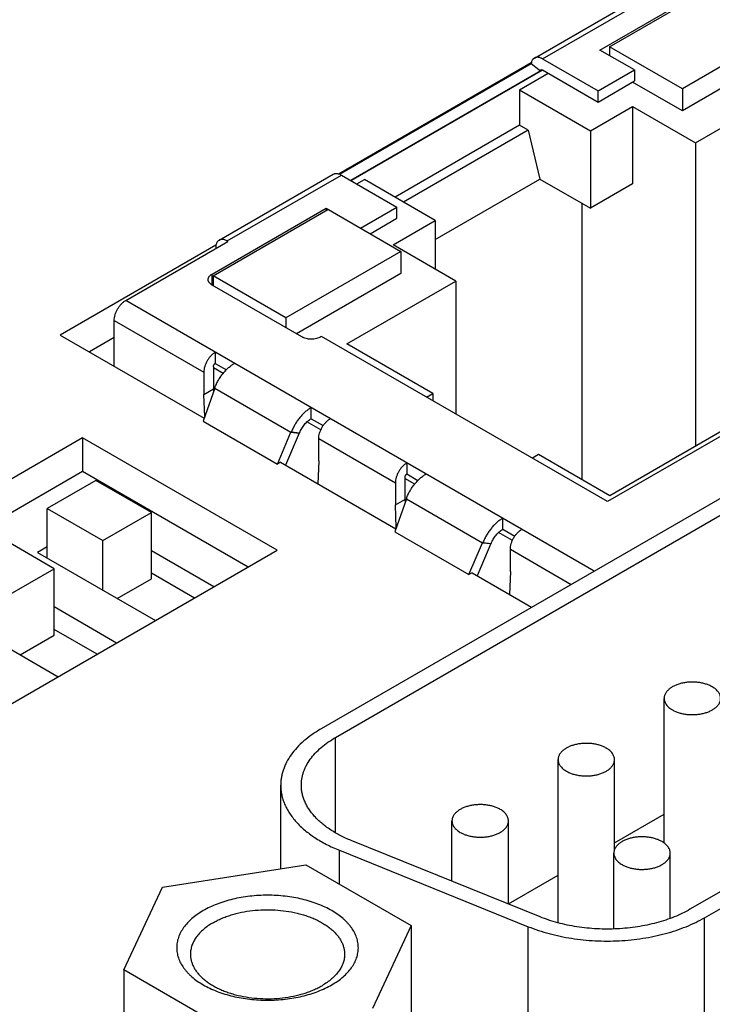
# Model space of a CAD drawing. Header units: inches. Extents: x 0 to 34, y 0 to 22.
# Tile 58 of 103: x 11.366 to 11.869, y 16.616 to 17.331. Entities that reach past the tile are written whole.
import ezdxf

# ---------------------------------------------------------------- set-up
doc = ezdxf.new("R2010")
doc.units = ezdxf.units.IN
doc.header["$LTSCALE"] = 1.87
doc.header["$MEASUREMENT"] = 0
doc.layers.get('0').update_dxf_attribs({"linetype": 'CONTINUOUS'})

msp = doc.modelspace()

# ---------------------------------------------------------------- linework, layer by layer
at = {"color": 7, "linetype": 'CONTINUOUS'}
for p, q in [((11.74003, 17.30337), (11.98278, 17.44354)), ((11.74593, 17.30279), (11.98869, 17.44295)), ((11.79465, 17.31163), (11.88012, 17.36098)), ((11.78769, 17.30922), (11.87051, 17.35704)), ((11.93301, 17.33044), (11.84755, 17.28109)), ((11.81275, 17.29475), (11.78769, 17.30922)), ((11.79465, 17.31163), (11.79465, 17.3052)), ((11.84755, 17.28109), (11.79465, 17.31163)), ((11.93301, 17.31436), (11.84755, 17.26502)), ((11.74593, 17.30279), (11.7863, 17.27948)), ((11.73777, 17.2998), (11.59811, 17.21916)), ((11.59837, 17.21906), (11.7377, 17.29951)), ((11.74456, 17.29421), (11.60653, 17.21451)), ((11.60674, 17.21438), (11.74593, 17.29475)), ((11.7377, 17.29951), (11.74456, 17.29421)), ((11.74456, 17.29421), (11.74495, 17.29485)), ((11.74593, 17.29475), (11.7863, 17.27145)), ((11.7863, 17.27948), (11.81275, 17.29475)), ((11.81275, 17.29475), (11.81275, 17.28672)), ((11.72923, 17.28029), (11.75011, 17.29234)), ((11.7863, 17.27145), (11.81275, 17.28672)), ((11.85701, 17.24187), (11.93621, 17.2876)), ((11.72923, 17.28029), (11.72923, 17.25457)), ((11.72923, 17.28029), (11.78073, 17.25055)), ((11.7863, 17.27145), (11.7863, 17.27948)), ((11.84755, 17.26502), (11.81136, 17.28591)), ((11.84755, 17.28109), (11.84755, 17.26502)), ((11.78073, 17.25055), (11.81136, 17.26823)), ((11.81136, 17.26823), (11.81136, 17.21198)), ((11.81136, 17.26823), (11.85701, 17.24187)), ((11.72923, 17.25457), (11.63875, 17.20233)), ((11.73539, 17.25101), (11.64491, 17.19877)), ((11.73539, 17.25101), (11.72923, 17.25457)), ((11.73539, 17.25101), (11.74399, 17.21552)), ((11.78073, 17.25055), (11.78073, 17.1943)), ((11.85701, 17.24187), (11.85701, 17.02134)), ((11.51092, 17.17109), (11.59388, 17.21899)), ((11.51682, 17.1705), (11.59978, 17.2184)), ((11.59978, 17.2184), (11.64015, 17.1951)), ((11.61092, 17.21197), (11.61648, 17.21519)), ((11.66799, 17.18545), (11.61648, 17.21519)), ((11.66799, 17.17163), (11.74399, 17.21552)), ((11.74399, 17.21552), (11.78073, 17.1943)), ((11.81136, 17.21198), (11.78073, 17.1943)), ((11.50582, 17.14647), (11.58865, 17.19429)), ((11.50652, 17.14527), (11.59004, 17.19349)), ((11.58865, 17.19429), (11.58865, 17.19268)), ((11.58865, 17.19429), (11.64293, 17.16295)), ((11.6137, 17.17983), (11.64015, 17.1951)), ((11.64015, 17.18706), (11.64015, 17.1951)), ((11.77461, 17.19783), (11.77461, 16.99707)), ((11.62066, 17.17581), (11.64015, 17.18706)), ((12.1567, 17.19116), (11.79312, 16.98124)), ((11.63736, 17.16777), (11.66799, 17.18545)), ((11.66799, 17.18545), (11.66799, 17.15009)), ((12.12719, 17.17734), (11.79479, 16.98542)), ((11.50865, 17.16751), (11.3955, 17.10218)), ((11.44305, 17.12726), (11.51738, 17.17018)), ((11.50847, 17.16568), (11.50847, 17.16504)), ((11.51738, 17.17018), (11.51682, 17.1705)), ((11.68302, 17.14141), (11.63736, 17.16777)), ((11.64293, 17.16295), (11.55941, 17.11473)), ((11.64293, 17.16295), (11.64293, 17.14688)), ((11.50582, 17.13844), (11.50582, 17.14647)), ((11.50652, 17.14527), (11.50652, 17.13803)), ((11.55941, 17.11473), (11.50652, 17.14527)), ((11.64293, 17.14688), (11.56707, 17.10307)), ((11.50582, 17.13844), (11.50652, 17.13884)), ((11.57097, 17.10082), (11.50582, 17.13844)), ((11.60382, 17.09568), (11.68302, 17.14141)), ((11.68302, 17.14141), (11.68302, 17.04481)), ((11.78351, 16.93069), (11.44305, 17.12726)), ((11.55941, 17.11473), (11.55941, 17.10749)), ((11.4347, 17.07955), (11.4347, 17.1128)), ((11.4347, 17.1128), (11.49984, 17.07519)), ((11.3955, 17.10218), (11.50014, 17.04176)), ((11.4347, 17.10032), (11.41671, 17.08993)), ((11.58544, 17.10115), (11.58489, 17.10082)), ((11.79312, 16.98124), (11.58544, 17.10115)), ((11.66618, 17.05968), (11.60382, 17.09568)), ((11.50819, 17.08965), (11.50819, 17.08162)), ((11.5068, 17.07921), (11.5068, 17.06313)), ((11.50819, 17.08162), (11.51623, 17.07697)), ((11.49984, 17.07519), (11.49984, 17.05911)), ((11.51387, 17.07432), (11.5068, 17.0784)), ((11.5078, 17.06353), (11.49939, 17.03963)), ((11.49984, 17.05911), (11.5068, 17.06313)), ((11.50049, 17.04274), (11.49984, 17.05911)), ((11.5068, 17.06313), (11.50689, 17.06093)), ((11.50794, 17.06391), (11.50779, 17.064)), ((11.5078, 17.06353), (11.56317, 17.03156)), ((11.66172, 17.0571), (11.66618, 17.05968)), ((11.66618, 17.05968), (11.66618, 17.05453)), ((11.57779, 17.04143), (11.57779, 17.04947)), ((11.49939, 17.03963), (11.55335, 17.00848)), ((11.58486, 17.03333), (11.57479, 17.03914)), ((11.57779, 17.04143), (11.58654, 17.03638)), ((11.55335, 17.00848), (11.56317, 17.03156)), ((11.56919, 17.03102), (11.55924, 17.00764)), ((11.56317, 17.03156), (11.56919, 17.03102)), ((11.56347, 17.03185), (11.56332, 17.03194)), ((11.56347, 17.03185), (11.56944, 17.03115)), ((11.41176, 17.02747), (11.05821, 16.82333)), ((11.41176, 17.02747), (11.41176, 17.00297)), ((11.55318, 16.94581), (11.41176, 17.02747)), ((11.58336, 17.01089), (11.58336, 17.02697)), ((11.58336, 17.02697), (11.63903, 16.99482)), ((11.9456, 17.02428), (11.58498, 16.81606)), ((11.59559, 16.80994), (11.95621, 17.01816)), ((11.74301, 17.01531), (11.73856, 17.01274)), ((11.79479, 16.98542), (11.74301, 17.01531)), ((11.55561, 17.00974), (11.55335, 17.00848)), ((11.55561, 17.00974), (11.63939, 16.96136)), ((11.58336, 17.01089), (11.58266, 16.99412)), ((11.64739, 17.00928), (11.64739, 17.00125)), ((11.41176, 17.00297), (11.07942, 16.81108)), ((11.53197, 16.93356), (11.41176, 17.00297)), ((11.64739, 17.00125), (11.65542, 16.99661)), ((11.42144, 16.99657), (11.38608, 16.97615)), ((11.46174, 16.97329), (11.42144, 16.99657)), ((11.63903, 16.99482), (11.63903, 16.97875)), ((11.64599, 16.99884), (11.64599, 16.98276)), ((11.65306, 16.99395), (11.64599, 16.99803)), ((11.64701, 16.98316), (11.63865, 16.95923)), ((11.63903, 16.97875), (11.64599, 16.98276)), ((11.63969, 16.9622), (11.63903, 16.97875)), ((11.64599, 16.98276), (11.64608, 16.98051)), ((11.64699, 16.98363), (11.64715, 16.98354)), ((11.64701, 16.98316), (11.70235, 16.9512)), ((11.38608, 16.94023), (11.38608, 16.97615)), ((11.38608, 16.97615), (11.42639, 16.95288)), ((11.42639, 16.95288), (11.46174, 16.97329)), ((11.46174, 16.92512), (11.46174, 16.97329)), ((11.71698, 16.96106), (11.71698, 16.9691)), ((11.63865, 16.95923), (11.69248, 16.92815)), ((11.72405, 16.95296), (11.71399, 16.95877)), ((11.71698, 16.96106), (11.72574, 16.95601)), ((11.39103, 16.93247), (11.35073, 16.95574)), ((11.42639, 16.91696), (11.42639, 16.95288)), ((11.69248, 16.92815), (11.70235, 16.9512)), ((11.70838, 16.95066), (11.69838, 16.9273)), ((11.70235, 16.9512), (11.70838, 16.95066)), ((11.70251, 16.95157), (11.70267, 16.95148)), ((11.70267, 16.95148), (11.70863, 16.95079)), ((11.19963, 16.74168), (11.55318, 16.94581)), ((11.38608, 16.94839), (11.37901, 16.94431)), ((11.37901, 16.94431), (11.4648, 16.89478)), ((11.50723, 16.91928), (11.46174, 16.94553)), ((11.72255, 16.93053), (11.72255, 16.9466)), ((11.72255, 16.9466), (11.7668, 16.92105)), ((11.35568, 16.91205), (11.39103, 16.93247)), ((11.39103, 16.8843), (11.39103, 16.93247)), ((11.49308, 16.91111), (11.46174, 16.92921)), ((11.69474, 16.9294), (11.69248, 16.92815)), ((11.69474, 16.9294), (11.73801, 16.90442)), ((11.72255, 16.93053), (11.72186, 16.91375)), ((11.43699, 16.91083), (11.46174, 16.92512)), ((11.3083, 16.90348), (11.39409, 16.85395)), ((11.43651, 16.87845), (11.39103, 16.90471)), ((11.42237, 16.87028), (11.39103, 16.88838)), ((11.36628, 16.87001), (11.39103, 16.8843)), ((12.17252, 16.86951), (11.85304, 16.68505)), ((11.86365, 16.67892), (12.18313, 16.86339)), ((11.83431, 16.73323), (11.83431, 16.83828)), ((11.59559, 16.74058), (11.59559, 16.80994)), ((11.75724, 16.67524), (11.75724, 16.79378)), ((11.79824, 16.72836), (11.79824, 16.79378)), ((11.55569, 16.71452), (11.55569, 16.77524)), ((11.79824, 16.73344), (11.83431, 16.75427)), ((11.68016, 16.70543), (11.68016, 16.74927)), ((11.72116, 16.68886), (11.72116, 16.74927)), ((11.74418, 16.67955), (11.60694, 16.73504)), ((11.59833, 16.70335), (11.59833, 16.72794)), ((11.59833, 16.72794), (11.73558, 16.67245)), ((11.79775, 16.67078), (11.79775, 16.72588)), ((11.83875, 16.67843), (11.83875, 16.72588)), ((11.46977, 16.70123), (11.57406, 16.71736)), ((11.57406, 16.71736), (11.6504, 16.67328)), ((11.72116, 16.68894), (11.75724, 16.70977)), ((11.44183, 16.64102), (11.46977, 16.70123)), ((11.86365, 16.5133), (11.86365, 16.67892)), ((11.6504, 16.67328), (11.62246, 16.61307)), ((11.6504, 16.67328), (11.6504, 16.5202)), ((11.73558, 16.50551), (11.73558, 16.67245)), ((11.44183, 16.64102), (11.44183, 16.48793)), ((11.51817, 16.59694), (11.44183, 16.64102))]:
    msp.add_line(p, q, dxfattribs=at)
for centre, radius, start, end in [((11.54245, 17.05083), 0.0369, 159.44837, 159.86831), ((11.54488, 17.04991), 0.03951, 159.23903, 159.4354), ((11.60074, 17.01616), 0.0406, 157.14066, 157.71022), ((11.5864, 17.0237), 0.0187, 156.69001, 156.92983), ((11.60836, 17.01425), 0.04261, 156.59916, 156.71408), ((11.68146, 16.97058), 0.03668, 159.52442, 159.94695), ((11.68444, 16.96945), 0.03987, 159.31377, 159.50842), ((11.7403, 16.93558), 0.04104, 157.06667, 157.63008), ((11.72487, 16.94359), 0.01794, 156.54134, 156.79118)]:
    msp.add_arc(centre, radius, start, end, dxfattribs=at)
for points, knots in [([(10.02726, 16.70187), (10.11359, 16.76145), (10.28854, 16.87946), (10.55607, 17.05203), (10.83013, 17.22112), (11.11058, 17.38663), (11.39727, 17.54849), (11.69008, 17.70662), (11.98885, 17.86095), (12.19089, 17.96075), (12.29286, 18.01)], [0, 0, 0, 0, 0.120166, 0.241737, 0.364703, 0.489054, 0.614777, 0.741854, 0.870268, 1, 1, 1, 1]), ([(10.52661, 17.00262), (10.59696, 17.04755), (10.73904, 17.13668), (10.95516, 17.26763), (11.1752, 17.39638), (11.39908, 17.5229), (11.62675, 17.64716), (11.85812, 17.7691), (12.09314, 17.88871), (12.25156, 17.96655), (12.33136, 18.00507)], [0, 0, 0, 0, 0.121238, 0.243569, 0.366985, 0.491479, 0.617038, 0.743653, 0.871311, 1, 1, 1, 1]), ([(11.74003, 17.30337), (11.73988, 17.30329), (11.73958, 17.30309), (11.73918, 17.30273), (11.73882, 17.30232), (11.73839, 17.30169), (11.73796, 17.30075), (11.73777, 17.29994), (11.7377, 17.29951)], [0, 0, 0, 0, 0.113083, 0.227497, 0.344497, 0.465199, 0.720876, 1, 1, 1, 1]), ([(11.74593, 17.30279), (11.74567, 17.30294), (11.74514, 17.30322), (11.74433, 17.30355), (11.74353, 17.30379), (11.74275, 17.30392), (11.74201, 17.30394), (11.7413, 17.30386), (11.74063, 17.30368), (11.74022, 17.30349), (11.74003, 17.30337)], [0, 0, 0, 0, 0.148603, 0.289508, 0.422728, 0.548649, 0.668006, 0.781943, 0.89199, 1, 1, 1, 1]), ([(11.74495, 17.29485), (11.74498, 17.29487), (11.74505, 17.2949), (11.7452, 17.29494), (11.74541, 17.29495), (11.74568, 17.29488), (11.74585, 17.2948), (11.74593, 17.29475)], [0, 0, 0, 0, 0.108159, 0.218359, 0.451364, 0.710406, 1, 1, 1, 1]), ([(11.59388, 17.21899), (11.59407, 17.2191), (11.59448, 17.21929), (11.59515, 17.21948), (11.59585, 17.21956), (11.5966, 17.21953), (11.59737, 17.2194), (11.59817, 17.21917), (11.59898, 17.21883), (11.59951, 17.21856), (11.59978, 17.2184)], [0, 0, 0, 0, 0.10801, 0.218057, 0.331994, 0.451351, 0.577272, 0.710492, 0.851397, 1, 1, 1, 1]), ([(11.51682, 17.1705), (11.51655, 17.17066), (11.51602, 17.17094), (11.51521, 17.17127), (11.51442, 17.1715), (11.51364, 17.17163), (11.51289, 17.17166), (11.51219, 17.17158), (11.51152, 17.17139), (11.51111, 17.1712), (11.51092, 17.17109)], [0, 0, 0, 0, 0.148605, 0.289507, 0.422728, 0.548649, 0.668006, 0.781943, 0.89199, 1, 1, 1, 1]), ([(11.51092, 17.17109), (11.51072, 17.17098), (11.51035, 17.17072), (11.50986, 17.17023), (11.50943, 17.16966), (11.50908, 17.169), (11.50881, 17.16826), (11.50861, 17.16746), (11.50849, 17.16659), (11.50847, 17.16599), (11.50847, 17.16568)], [0, 0, 0, 0, 0.108013, 0.218062, 0.332, 0.451358, 0.577278, 0.710498, 0.851398, 1, 1, 1, 1]), ([(11.50294, 17.14245), (11.50294, 17.14264), (11.50297, 17.14302), (11.50312, 17.14357), (11.50336, 17.14412), (11.50369, 17.14465), (11.5041, 17.14515), (11.5046, 17.14563), (11.50518, 17.14608), (11.5056, 17.14634), (11.50582, 17.14647)], [0, 0, 0, 0, 0.108015, 0.218066, 0.332005, 0.451364, 0.577285, 0.710502, 0.851405, 1, 1, 1, 1]), ([(11.50582, 17.13844), (11.5056, 17.13856), (11.50518, 17.13883), (11.5046, 17.13928), (11.5041, 17.13976), (11.50369, 17.14026), (11.50336, 17.14079), (11.50312, 17.14133), (11.50297, 17.14189), (11.50294, 17.14227), (11.50294, 17.14245)], [0, 0, 0, 0, 0.148595, 0.289498, 0.422715, 0.548636, 0.667995, 0.781934, 0.891985, 1, 1, 1, 1]), ([(11.4347, 17.1128), (11.4347, 17.11346), (11.43482, 17.11483), (11.4353, 17.11691), (11.43607, 17.11901), (11.43711, 17.12105), (11.43836, 17.12297), (11.43979, 17.12469), (11.44135, 17.12614), (11.44248, 17.12693), (11.44305, 17.12726)], [0, 0, 0, 0, 0.114153, 0.237322, 0.36697, 0.499995, 0.63302, 0.762671, 0.885843, 1, 1, 1, 1]), ([(11.58489, 17.10082), (11.58441, 17.10055), (11.58337, 17.10006), (11.58167, 17.09955), (11.57984, 17.09923), (11.57793, 17.09912), (11.57602, 17.09923), (11.57418, 17.09955), (11.57249, 17.10006), (11.57144, 17.10055), (11.57097, 17.10082)], [0, 0, 0, 0, 0.114157, 0.237327, 0.366976, 0.5, 0.633024, 0.762673, 0.885843, 1, 1, 1, 1]), ([(11.50819, 17.08965), (11.50762, 17.08932), (11.50649, 17.08853), (11.50494, 17.08708), (11.5035, 17.08536), (11.50225, 17.08344), (11.50121, 17.08139), (11.50044, 17.07929), (11.49996, 17.07722), (11.49984, 17.07585), (11.49984, 17.07519)], [0, 0, 0, 0, 0.114157, 0.237329, 0.36698, 0.500005, 0.63303, 0.762678, 0.885847, 1, 1, 1, 1]), ([(11.5068, 17.07921), (11.5068, 17.07932), (11.50682, 17.07954), (11.5069, 17.07989), (11.50703, 17.08024), (11.5072, 17.08058), (11.50741, 17.0809), (11.50765, 17.08119), (11.50791, 17.08143), (11.5081, 17.08156), (11.50819, 17.08162)], [0, 0, 0, 0, 0.114155, 0.237321, 0.366971, 0.499995, 0.633019, 0.762672, 0.885841, 1, 1, 1, 1]), ([(11.50779, 17.064), (11.50817, 17.06493), (11.50899, 17.06677), (11.51042, 17.06943), (11.51205, 17.07198), (11.51384, 17.07437), (11.51577, 17.07657), (11.5178, 17.07853), (11.5199, 17.08022), (11.52137, 17.08119), (11.52211, 17.08162)], [0, 0, 0, 0, 0.130185, 0.261664, 0.392998, 0.522744, 0.649514, 0.772026, 0.889155, 1, 1, 1, 1]), ([(11.57779, 17.04947), (11.57705, 17.04904), (11.57558, 17.04808), (11.57348, 17.04638), (11.57145, 17.04442), (11.56952, 17.04223), (11.56773, 17.03983), (11.5661, 17.03729), (11.56466, 17.03462), (11.56384, 17.03278), (11.56347, 17.03185)], [0, 0, 0, 0, 0.110845, 0.227974, 0.350486, 0.477256, 0.607002, 0.738336, 0.869815, 1, 1, 1, 1]), ([(11.56944, 17.03115), (11.56965, 17.0317), (11.57013, 17.03277), (11.57097, 17.03433), (11.57192, 17.03581), (11.57296, 17.03721), (11.57409, 17.03849), (11.57527, 17.03963), (11.5765, 17.04062), (11.57736, 17.04118), (11.57779, 17.04143)], [0, 0, 0, 0, 0.130185, 0.261664, 0.392998, 0.522743, 0.649514, 0.772026, 0.889155, 1, 1, 1, 1]), ([(11.58336, 17.02697), (11.58336, 17.02763), (11.58348, 17.029), (11.58396, 17.03107), (11.58473, 17.03317), (11.58576, 17.03522), (11.58702, 17.03714), (11.58845, 17.03886), (11.59001, 17.04031), (11.59114, 17.0411), (11.59171, 17.04143)], [0, 0, 0, 0, 0.114153, 0.237322, 0.36697, 0.499995, 0.63302, 0.762671, 0.885843, 1, 1, 1, 1]), ([(11.64739, 17.00928), (11.64681, 17.00895), (11.64568, 17.00816), (11.64413, 17.00671), (11.6427, 17.00499), (11.64144, 17.00307), (11.64041, 17.00102), (11.63964, 16.99892), (11.63915, 16.99685), (11.63903, 16.99548), (11.63903, 16.99482)], [0, 0, 0, 0, 0.114157, 0.237329, 0.36698, 0.500005, 0.63303, 0.762678, 0.885847, 1, 1, 1, 1]), ([(11.64599, 16.99884), (11.64599, 16.99895), (11.64601, 16.99918), (11.64609, 16.99952), (11.64622, 16.99987), (11.64639, 17.00021), (11.6466, 17.00053), (11.64684, 17.00082), (11.6471, 17.00106), (11.64729, 17.00119), (11.64739, 17.00125)], [0, 0, 0, 0, 0.114155, 0.237321, 0.366971, 0.499995, 0.633019, 0.762672, 0.885841, 1, 1, 1, 1]), ([(11.64699, 16.98363), (11.64736, 16.98456), (11.64818, 16.9864), (11.64962, 16.98906), (11.65124, 16.99161), (11.65304, 16.994), (11.65496, 16.9962), (11.65699, 16.99816), (11.6591, 16.99986), (11.66057, 17.00082), (11.6613, 17.00125)], [0, 0, 0, 0, 0.130185, 0.261664, 0.392998, 0.522744, 0.649514, 0.772026, 0.889155, 1, 1, 1, 1]), ([(11.71698, 16.9691), (11.71624, 16.96867), (11.71477, 16.96771), (11.71267, 16.96601), (11.71064, 16.96405), (11.70871, 16.96186), (11.70692, 16.95947), (11.70529, 16.95692), (11.70386, 16.95425), (11.70304, 16.95241), (11.70267, 16.95148)], [0, 0, 0, 0, 0.110845, 0.227974, 0.350486, 0.477256, 0.607002, 0.738336, 0.869815, 1, 1, 1, 1]), ([(11.70863, 16.95079), (11.70885, 16.95133), (11.70933, 16.9524), (11.71016, 16.95396), (11.71111, 16.95544), (11.71216, 16.95684), (11.71328, 16.95812), (11.71447, 16.95926), (11.71569, 16.96025), (11.71655, 16.96081), (11.71698, 16.96106)], [0, 0, 0, 0, 0.130185, 0.261664, 0.392998, 0.522743, 0.649514, 0.772026, 0.889155, 1, 1, 1, 1]), ([(11.72255, 16.9466), (11.72255, 16.94726), (11.72267, 16.94863), (11.72315, 16.9507), (11.72393, 16.9528), (11.72496, 16.95485), (11.72622, 16.95677), (11.72765, 16.95849), (11.7292, 16.95994), (11.73033, 16.96073), (11.7309, 16.96106)], [0, 0, 0, 0, 0.114153, 0.237322, 0.36697, 0.499995, 0.63302, 0.762671, 0.885843, 1, 1, 1, 1]), ([(11.86931, 16.84665), (11.86857, 16.84707), (11.86699, 16.84785), (11.86445, 16.84877), (11.86169, 16.84947), (11.8588, 16.84993), (11.85581, 16.85014), (11.85281, 16.8501), (11.84985, 16.84981), (11.84699, 16.84926), (11.8443, 16.84849), (11.84184, 16.8475), (11.83965, 16.8463), (11.83806, 16.84514), (11.83697, 16.84413), (11.83606, 16.84312), (11.83532, 16.84203), (11.8348, 16.84089), (11.83452, 16.84002), (11.83435, 16.83915), (11.83431, 16.83857), (11.83431, 16.83828)], [0, 0, 0, 0, 0.062381, 0.128715, 0.198304, 0.270276, 0.343649, 0.417376, 0.490396, 0.561679, 0.630272, 0.695357, 0.756302, 0.812737, 0.839262, 0.864684, 0.912458, 0.935103, 0.957108, 0.978668, 1, 1, 1, 1]), ([(11.87531, 16.83828), (11.87531, 16.83867), (11.87524, 16.83945), (11.87494, 16.84061), (11.87445, 16.84175), (11.87376, 16.84284), (11.87289, 16.8439), (11.87185, 16.84489), (11.87065, 16.84582), (11.86977, 16.84638), (11.86931, 16.84665)], [0, 0, 0, 0, 0.108015, 0.218066, 0.332005, 0.451364, 0.577284, 0.710504, 0.851399, 1, 1, 1, 1]), ([(11.83431, 16.83828), (11.83431, 16.83789), (11.83438, 16.8371), (11.83468, 16.83594), (11.83518, 16.83481), (11.83586, 16.83371), (11.83673, 16.83266), (11.83777, 16.83166), (11.83897, 16.83073), (11.83985, 16.83017), (11.84032, 16.82991)], [0, 0, 0, 0, 0.108015, 0.218066, 0.332005, 0.451364, 0.577284, 0.710504, 0.851399, 1, 1, 1, 1]), ([(11.84032, 16.82991), (11.84105, 16.82948), (11.84263, 16.8287), (11.84518, 16.82778), (11.84793, 16.82708), (11.85083, 16.82662), (11.85381, 16.82641), (11.85681, 16.82646), (11.85978, 16.82675), (11.86263, 16.82729), (11.86532, 16.82807), (11.86779, 16.82906), (11.86998, 16.83025), (11.87157, 16.83141), (11.87265, 16.83242), (11.87356, 16.83343), (11.8743, 16.83452), (11.87483, 16.83567), (11.87511, 16.83653), (11.87527, 16.8374), (11.87531, 16.83799), (11.87531, 16.83828)], [0, 0, 0, 0, 0.062381, 0.128715, 0.198304, 0.270276, 0.343649, 0.417376, 0.490396, 0.561679, 0.630272, 0.695357, 0.756302, 0.812737, 0.839262, 0.864684, 0.912458, 0.935103, 0.957108, 0.978668, 1, 1, 1, 1]), ([(11.58498, 16.81606), (11.58272, 16.81476), (11.57843, 16.81204), (11.57256, 16.8075), (11.56749, 16.80264), (11.56326, 16.79751), (11.56043, 16.79299), (11.55866, 16.7893), (11.55758, 16.78653), (11.55674, 16.78373), (11.55613, 16.78091), (11.55577, 16.77808), (11.55569, 16.77618), (11.55569, 16.77524)], [0, 0, 0, 0, 0.148563, 0.289416, 0.422602, 0.548488, 0.667814, 0.725399, 0.781805, 0.837237, 0.891918, 0.946088, 1, 1, 1, 1]), ([(11.57069, 16.77524), (11.57069, 16.77604), (11.57076, 16.77765), (11.57107, 16.78006), (11.57158, 16.78246), (11.5723, 16.78484), (11.57321, 16.78719), (11.57472, 16.79033), (11.57712, 16.79417), (11.58072, 16.79853), (11.58503, 16.80266), (11.59002, 16.80652), (11.59367, 16.80883), (11.59559, 16.80994)], [0, 0, 0, 0, 0.053912, 0.108082, 0.162763, 0.218195, 0.274601, 0.332186, 0.451512, 0.577397, 0.710583, 0.851436, 1, 1, 1, 1]), ([(11.79223, 16.80215), (11.7915, 16.80257), (11.78992, 16.80335), (11.78737, 16.80427), (11.78462, 16.80497), (11.78172, 16.80543), (11.77874, 16.80564), (11.77573, 16.8056), (11.77277, 16.8053), (11.76992, 16.80476), (11.76723, 16.80399), (11.76476, 16.80299), (11.76257, 16.8018), (11.76098, 16.80064), (11.7599, 16.79963), (11.75899, 16.79862), (11.75825, 16.79753), (11.75772, 16.79638), (11.75744, 16.79552), (11.75727, 16.79465), (11.75724, 16.79407), (11.75724, 16.79378)], [0, 0, 0, 0, 0.062381, 0.128715, 0.198304, 0.270276, 0.343649, 0.417376, 0.490396, 0.561679, 0.630272, 0.695357, 0.756302, 0.812737, 0.839262, 0.864684, 0.912458, 0.935103, 0.957108, 0.978668, 1, 1, 1, 1]), ([(11.79824, 16.79378), (11.79824, 16.79416), (11.79817, 16.79495), (11.79787, 16.79611), (11.79737, 16.79724), (11.79669, 16.79834), (11.79582, 16.79939), (11.79478, 16.80039), (11.79357, 16.80132), (11.79269, 16.80188), (11.79223, 16.80215)], [0, 0, 0, 0, 0.108015, 0.218066, 0.332005, 0.451364, 0.577284, 0.710504, 0.851399, 1, 1, 1, 1]), ([(11.75724, 16.79378), (11.75724, 16.79339), (11.7573, 16.7926), (11.7576, 16.79144), (11.7581, 16.79031), (11.75879, 16.78921), (11.75966, 16.78816), (11.7607, 16.78716), (11.7619, 16.78623), (11.76278, 16.78567), (11.76324, 16.78541)], [0, 0, 0, 0, 0.108015, 0.218066, 0.332005, 0.451364, 0.577284, 0.710504, 0.851399, 1, 1, 1, 1]), ([(11.76324, 16.78541), (11.76398, 16.78498), (11.76556, 16.7842), (11.7681, 16.78328), (11.77085, 16.78258), (11.77375, 16.78212), (11.77673, 16.78191), (11.77974, 16.78195), (11.7827, 16.78225), (11.78556, 16.78279), (11.78825, 16.78356), (11.79071, 16.78456), (11.7929, 16.78575), (11.79449, 16.78691), (11.79557, 16.78792), (11.79649, 16.78893), (11.79723, 16.79002), (11.79775, 16.79117), (11.79803, 16.79203), (11.7982, 16.7929), (11.79824, 16.79349), (11.79824, 16.79378)], [0, 0, 0, 0, 0.062381, 0.128715, 0.198304, 0.270276, 0.343649, 0.417376, 0.490396, 0.561679, 0.630272, 0.695357, 0.756302, 0.812737, 0.839262, 0.864684, 0.912458, 0.935103, 0.957108, 0.978668, 1, 1, 1, 1]), ([(11.55569, 16.77524), (11.55569, 16.77408), (11.55581, 16.77176), (11.55635, 16.7683), (11.55726, 16.76486), (11.55852, 16.76146), (11.56012, 16.75812), (11.56277, 16.75367), (11.56607, 16.74945), (11.56992, 16.74549), (11.57316, 16.74257), (11.5767, 16.73977), (11.58052, 16.7371), (11.58462, 16.73457), (11.58896, 16.73219), (11.59355, 16.72996), (11.59671, 16.7286), (11.59833, 16.72794)], [0, 0, 0, 0, 0.051397, 0.10316, 0.155644, 0.209179, 0.26406, 0.320544, 0.439039, 0.501435, 0.566027, 0.632861, 0.701948, 0.773268, 0.84677, 0.922381, 1, 1, 1, 1]), ([(11.60694, 16.73504), (11.60422, 16.73613), (11.60027, 16.73793), (11.59528, 16.74067), (11.5918, 16.74282), (11.58855, 16.74509), (11.58554, 16.74747), (11.58278, 16.74995), (11.57951, 16.75332), (11.57671, 16.75691), (11.57446, 16.76069), (11.57309, 16.76353), (11.57202, 16.76642), (11.57125, 16.76934), (11.57079, 16.77228), (11.57069, 16.77426), (11.57069, 16.77524)], [0, 0, 0, 0, 0.153195, 0.2267, 0.298022, 0.367112, 0.433949, 0.498544, 0.560943, 0.679443, 0.735929, 0.790813, 0.84435, 0.896836, 0.948601, 1, 1, 1, 1]), ([(11.71516, 16.75764), (11.71442, 16.75807), (11.71284, 16.75885), (11.7103, 16.75977), (11.70755, 16.76047), (11.70465, 16.76093), (11.70166, 16.76114), (11.69866, 16.7611), (11.6957, 16.7608), (11.69284, 16.76026), (11.69015, 16.75949), (11.68769, 16.75849), (11.6855, 16.7573), (11.68391, 16.75614), (11.68282, 16.75513), (11.68191, 16.75412), (11.68117, 16.75303), (11.68065, 16.75188), (11.68037, 16.75102), (11.6802, 16.75015), (11.68016, 16.74957), (11.68016, 16.74927)], [0, 0, 0, 0, 0.062381, 0.128715, 0.198304, 0.270276, 0.343649, 0.417376, 0.490396, 0.561679, 0.630272, 0.695357, 0.756302, 0.812737, 0.839262, 0.864684, 0.912458, 0.935103, 0.957108, 0.978668, 1, 1, 1, 1]), ([(11.72116, 16.74927), (11.72116, 16.74966), (11.72109, 16.75045), (11.72079, 16.75161), (11.7203, 16.75274), (11.71961, 16.75384), (11.71874, 16.75489), (11.7177, 16.75589), (11.7165, 16.75682), (11.71562, 16.75738), (11.71516, 16.75764)], [0, 0, 0, 0, 0.108015, 0.218066, 0.332005, 0.451364, 0.577284, 0.710504, 0.851399, 1, 1, 1, 1]), ([(11.68016, 16.74927), (11.68016, 16.74889), (11.68023, 16.7481), (11.68053, 16.74694), (11.68103, 16.74581), (11.68171, 16.74471), (11.68258, 16.74366), (11.68362, 16.74266), (11.68482, 16.74173), (11.6857, 16.74117), (11.68617, 16.7409)], [0, 0, 0, 0, 0.108015, 0.218066, 0.332005, 0.451364, 0.577284, 0.710504, 0.851399, 1, 1, 1, 1]), ([(11.68617, 16.7409), (11.6869, 16.74048), (11.68848, 16.7397), (11.69103, 16.73878), (11.69378, 16.73808), (11.69668, 16.73762), (11.69966, 16.73741), (11.70266, 16.73745), (11.70563, 16.73775), (11.70848, 16.73829), (11.71117, 16.73906), (11.71364, 16.74006), (11.71583, 16.74125), (11.71742, 16.74241), (11.7185, 16.74342), (11.71941, 16.74443), (11.72015, 16.74552), (11.72068, 16.74667), (11.72096, 16.74753), (11.72112, 16.7484), (11.72116, 16.74898), (11.72116, 16.74927)], [0, 0, 0, 0, 0.062381, 0.128715, 0.198304, 0.270276, 0.343649, 0.417376, 0.490396, 0.561679, 0.630272, 0.695357, 0.756302, 0.812737, 0.839262, 0.864684, 0.912458, 0.935103, 0.957108, 0.978668, 1, 1, 1, 1]), ([(11.83275, 16.73425), (11.83201, 16.73468), (11.83043, 16.73545), (11.82789, 16.73638), (11.82514, 16.73707), (11.82224, 16.73753), (11.81926, 16.73775), (11.81625, 16.7377), (11.81329, 16.73741), (11.81043, 16.73687), (11.80774, 16.73609), (11.80528, 16.7351), (11.80309, 16.73391), (11.8015, 16.73275), (11.80042, 16.73174), (11.79951, 16.73073), (11.79876, 16.72964), (11.79824, 16.72849), (11.79796, 16.72763), (11.79779, 16.72676), (11.79775, 16.72617), (11.79775, 16.72588)], [0, 0, 0, 0, 0.062381, 0.128715, 0.198304, 0.270276, 0.343649, 0.417376, 0.490396, 0.561679, 0.630272, 0.695357, 0.756302, 0.812737, 0.839262, 0.864684, 0.912458, 0.935103, 0.957108, 0.978668, 1, 1, 1, 1]), ([(11.83875, 16.72588), (11.83875, 16.72627), (11.83869, 16.72705), (11.83839, 16.72821), (11.83789, 16.72935), (11.8372, 16.73045), (11.83634, 16.7315), (11.83529, 16.73249), (11.83409, 16.73343), (11.83321, 16.73398), (11.83275, 16.73425)], [0, 0, 0, 0, 0.108015, 0.218066, 0.332005, 0.451364, 0.577284, 0.710504, 0.851399, 1, 1, 1, 1]), ([(11.79775, 16.72588), (11.79775, 16.72549), (11.79782, 16.72471), (11.79812, 16.72355), (11.79862, 16.72241), (11.7993, 16.72131), (11.80017, 16.72026), (11.80121, 16.71927), (11.80242, 16.71834), (11.8033, 16.71778), (11.80376, 16.71751)], [0, 0, 0, 0, 0.108015, 0.218066, 0.332005, 0.451364, 0.577284, 0.710504, 0.851399, 1, 1, 1, 1]), ([(11.80376, 16.71751), (11.80449, 16.71709), (11.80607, 16.71631), (11.80862, 16.71538), (11.81137, 16.71469), (11.81427, 16.71423), (11.81725, 16.71402), (11.82026, 16.71406), (11.82322, 16.71435), (11.82607, 16.71489), (11.82876, 16.71567), (11.83123, 16.71666), (11.83342, 16.71785), (11.83501, 16.71902), (11.83609, 16.72002), (11.837, 16.72104), (11.83774, 16.72212), (11.83827, 16.72327), (11.83855, 16.72413), (11.83872, 16.725), (11.83875, 16.72559), (11.83875, 16.72588)], [0, 0, 0, 0, 0.062381, 0.128715, 0.198304, 0.270276, 0.343649, 0.417376, 0.490396, 0.561679, 0.630272, 0.695357, 0.756302, 0.812737, 0.839262, 0.864684, 0.912458, 0.935103, 0.957108, 0.978668, 1, 1, 1, 1]), ([(11.59278, 16.6302), (11.59427, 16.63106), (11.5971, 16.63286), (11.60098, 16.63586), (11.60433, 16.63906), (11.60712, 16.64245), (11.60898, 16.64543), (11.61015, 16.64787), (11.61087, 16.6497), (11.61142, 16.65154), (11.61182, 16.6534), (11.61206, 16.65528), (11.61214, 16.65715), (11.61206, 16.65903), (11.61182, 16.6609), (11.61142, 16.66276), (11.61087, 16.6646), (11.61015, 16.66643), (11.60898, 16.66887), (11.60751, 16.67122), (11.60578, 16.67347), (11.60432, 16.67514), (11.60272, 16.67677), (11.60038, 16.67891), (11.5971, 16.68144), (11.59274, 16.6842), (11.58794, 16.68671), (11.58274, 16.68893), (11.57718, 16.69084), (11.57133, 16.69243), (11.56524, 16.69369), (11.55897, 16.69459), (11.55257, 16.69514), (11.54611, 16.69532), (11.53965, 16.69514), (11.53326, 16.69459), (11.52698, 16.69369), (11.52089, 16.69243), (11.51504, 16.69084), (11.50949, 16.68893), (11.50429, 16.68671), (11.50101, 16.685), (11.49944, 16.6841)], [0, 0, 0, 0, 0.030987, 0.060365, 0.088145, 0.114402, 0.13929, 0.151301, 0.163066, 0.174628, 0.186033, 0.197332, 0.208576, 0.219821, 0.23112, 0.242525, 0.254087, 0.265852, 0.277862, 0.302751, 0.315703, 0.32902, 0.342719, 0.356811, 0.386189, 0.417176, 0.44972, 0.483723, 0.519044, 0.555512, 0.592926, 0.631068, 0.669704, 0.708588, 0.747472, 0.786108, 0.82425, 0.861664, 0.898132, 0.933453, 0.967456, 1, 1, 1, 1]), ([(11.49944, 16.6841), (11.49796, 16.68324), (11.49512, 16.68144), (11.49125, 16.67844), (11.4879, 16.67524), (11.48511, 16.67185), (11.48324, 16.66887), (11.48207, 16.66643), (11.48136, 16.6646), (11.4808, 16.66276), (11.48041, 16.6609), (11.48017, 16.65903), (11.48009, 16.65715), (11.48017, 16.65528), (11.48041, 16.6534), (11.4808, 16.65154), (11.48136, 16.6497), (11.48207, 16.64787), (11.48324, 16.64543), (11.48471, 16.64308), (11.48645, 16.64083), (11.4879, 16.63916), (11.4895, 16.63753), (11.49185, 16.63539), (11.49512, 16.63286), (11.49948, 16.6301), (11.50429, 16.62759), (11.50949, 16.62537), (11.51504, 16.62346), (11.52089, 16.62187), (11.52698, 16.62061), (11.53326, 16.61971), (11.53965, 16.61916), (11.54611, 16.61898), (11.55257, 16.61916), (11.55897, 16.61971), (11.56524, 16.62061), (11.57133, 16.62187), (11.57718, 16.62346), (11.58274, 16.62537), (11.58794, 16.62759), (11.59122, 16.6293), (11.59278, 16.6302)], [0, 0, 0, 0, 0.030987, 0.060365, 0.088145, 0.114402, 0.13929, 0.151301, 0.163066, 0.174628, 0.186033, 0.197332, 0.208576, 0.219821, 0.23112, 0.242525, 0.254087, 0.265852, 0.277862, 0.302751, 0.315703, 0.32902, 0.342719, 0.356811, 0.386189, 0.417176, 0.44972, 0.483723, 0.519044, 0.555512, 0.592926, 0.631068, 0.669704, 0.708588, 0.747472, 0.786108, 0.82425, 0.861664, 0.898132, 0.933453, 0.967456, 1, 1, 1, 1]), ([(11.50652, 16.6753), (11.5075, 16.67587), (11.50956, 16.67697), (11.51278, 16.67845), (11.51617, 16.6798), (11.51974, 16.68099), (11.52344, 16.68203), (11.52858, 16.68322), (11.53523, 16.68427), (11.54338, 16.68485), (11.55158, 16.68473), (11.55967, 16.68393), (11.56623, 16.68269), (11.57127, 16.68136), (11.57488, 16.68021), (11.57834, 16.67892), (11.58162, 16.67748), (11.58471, 16.6759), (11.58759, 16.6742), (11.59025, 16.67238), (11.59267, 16.67046), (11.59484, 16.66843), (11.59675, 16.66632), (11.59838, 16.66413), (11.59973, 16.66187), (11.60079, 16.65956), (11.60155, 16.65721), (11.60201, 16.65483), (11.60211, 16.65323), (11.60211, 16.65244)], [0, 0, 0, 0, 0.030667, 0.062393, 0.095109, 0.128734, 0.163175, 0.198326, 0.270281, 0.343636, 0.417345, 0.490347, 0.561612, 0.596302, 0.63021, 0.663239, 0.695303, 0.726329, 0.756262, 0.785065, 0.812721, 0.839239, 0.864656, 0.889036, 0.912479, 0.935118, 0.957118, 0.978673, 1, 1, 1, 1]), ([(11.73558, 16.67245), (11.738, 16.67148), (11.74299, 16.66965), (11.75072, 16.66733), (11.75877, 16.66541), (11.76708, 16.6639), (11.77559, 16.66281), (11.78423, 16.66216), (11.79294, 16.66194), (11.80164, 16.66216), (11.81028, 16.66281), (11.81879, 16.6639), (11.8271, 16.66541), (11.83515, 16.66733), (11.84288, 16.66965), (11.85024, 16.67234), (11.85716, 16.6754), (11.86155, 16.67771), (11.86365, 16.67892)], [0, 0, 0, 0, 0.059332, 0.120483, 0.183202, 0.247205, 0.312189, 0.377837, 0.443819, 0.509801, 0.575449, 0.640434, 0.704436, 0.767155, 0.828307, 0.887638, 0.944929, 1, 1, 1, 1]), ([(11.85304, 16.68505), (11.85125, 16.68402), (11.84753, 16.68205), (11.84164, 16.67946), (11.83539, 16.67716), (11.82882, 16.67519), (11.82197, 16.67356), (11.81491, 16.67228), (11.80768, 16.67135), (11.80033, 16.6708), (11.79294, 16.67061), (11.78554, 16.6708), (11.77819, 16.67135), (11.77096, 16.67228), (11.7639, 16.67356), (11.75705, 16.67519), (11.75048, 16.67716), (11.74624, 16.67872), (11.74418, 16.67955)], [0, 0, 0, 0, 0.055071, 0.112362, 0.171693, 0.232845, 0.295564, 0.359566, 0.424551, 0.490199, 0.556181, 0.622163, 0.687811, 0.752795, 0.816798, 0.879517, 0.940668, 1, 1, 1, 1]), ([(11.50652, 16.6753), (11.50525, 16.67457), (11.50285, 16.67305), (11.49956, 16.6705), (11.49672, 16.66778), (11.49435, 16.66491), (11.49277, 16.66238), (11.49178, 16.66031), (11.49117, 16.65876), (11.4907, 16.65719), (11.49036, 16.65561), (11.49016, 16.65403), (11.49011, 16.65297), (11.49011, 16.65244)], [0, 0, 0, 0, 0.148564, 0.289416, 0.422602, 0.548488, 0.667814, 0.725399, 0.781805, 0.837237, 0.891918, 0.946088, 1, 1, 1, 1]), ([(11.49011, 16.65244), (11.49011, 16.65164), (11.49022, 16.65004), (11.49068, 16.64766), (11.49144, 16.64531), (11.4925, 16.643), (11.49385, 16.64075), (11.49548, 16.63855), (11.49739, 16.63644), (11.49956, 16.63441), (11.50198, 16.63249), (11.50464, 16.63067), (11.50752, 16.62897), (11.51061, 16.62739), (11.51389, 16.62596), (11.51734, 16.62466), (11.52095, 16.62352), (11.52599, 16.62219), (11.53255, 16.62095), (11.54064, 16.62014), (11.54885, 16.62003), (11.557, 16.6206), (11.56365, 16.62166), (11.56879, 16.62284), (11.57249, 16.62388), (11.57605, 16.62508), (11.57945, 16.62642), (11.58267, 16.6279), (11.58472, 16.629), (11.58571, 16.62957)], [0, 0, 0, 0, 0.021327, 0.042882, 0.064882, 0.087521, 0.110964, 0.135344, 0.160761, 0.187279, 0.214935, 0.243738, 0.273671, 0.304697, 0.336761, 0.36979, 0.403698, 0.438388, 0.509653, 0.582655, 0.656364, 0.729719, 0.801674, 0.836825, 0.871266, 0.904891, 0.937607, 0.969333, 1, 1, 1, 1]), ([(11.60211, 16.65244), (11.60211, 16.65191), (11.60207, 16.65085), (11.60187, 16.64926), (11.60153, 16.64768), (11.60105, 16.64611), (11.60045, 16.64456), (11.59946, 16.64249), (11.59788, 16.63996), (11.59551, 16.63709), (11.59266, 16.63437), (11.58938, 16.63183), (11.58697, 16.6303), (11.58571, 16.62957)], [0, 0, 0, 0, 0.053912, 0.108082, 0.162763, 0.218195, 0.274601, 0.332186, 0.451512, 0.577398, 0.710584, 0.851436, 1, 1, 1, 1])]:
    msp.add_open_spline(points, degree=3, knots=knots, dxfattribs=at)
msp.add_open_spline([(11.70844, 16.95081), (11.70843, 16.95078), (11.70842, 16.95076), (11.70841, 16.95073)], degree=3, dxfattribs=at)

doc.saveas('drawing.dxf')
